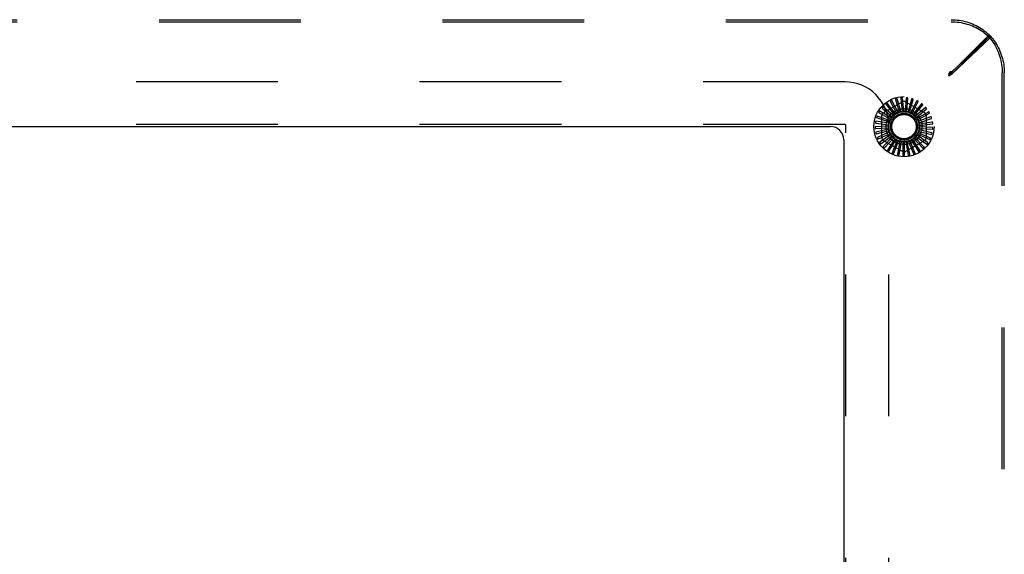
# Model space of a CAD drawing. Header units: inches. Extents: x 0 to 241, y 0 to 156.
# Tile 19 of 70: x 100.66 to 109.86, y 17.41 to 22.41. Entities that reach past the tile are written whole.
import ezdxf

# ---------------------------------------------------------------- set-up
doc = ezdxf.new("R2010")
doc.units = ezdxf.units.IN
doc.header["$LTSCALE"] = 13.251942
doc.header["$MEASUREMENT"] = 0
doc.linetypes.add('HIDDEN', pattern=[0.2, 0.1, -0.1])
doc.layers.get('0').update_dxf_attribs({"linetype": 'CONTINUOUS'})
doc.layers.add('DEFAULT_2', color=8, linetype='HIDDEN')

msp = doc.modelspace()

# ---------------------------------------------------------------- linework, layer by layer
at = {"color": 3, "linetype": 'Continuous'}
for p, q in [((92.489, 21.4147), (108.239, 21.4147)), ((108.364, 21.2897), (108.364, 13.5397))]:
    msp.add_line(p, q, dxfattribs=at)
msp.add_arc((108.239, 21.2897), 0.125, 0, 90, dxfattribs=at)
at = {"layer": 'DEFAULT_2', "color": 8, "linetype": 'HIDDEN'}
for p, q in [((91.3596, 22.4147), (109.3685, 22.4147)), ((91.3596, 22.3952), (109.3685, 22.3952)), ((109.364, 21.9147), (109.7121, 22.2628)), ((109.7317, 22.2633), (109.3722, 21.9262)), ((109.7317, 22.2438), (109.3722, 21.9067)), ((109.3835, 21.9147), (109.7316, 22.2628)), ((109.7316, 22.2628), (109.7121, 22.2628)), ((109.7317, 22.2633), (109.7317, 22.2438)), ((109.344, 21.9068), (109.364, 21.9341)), ((109.3722, 21.9262), (109.344, 21.9068)), ((109.344, 21.8874), (109.364, 21.9147)), ((109.344, 21.8947), (109.354, 21.9146)), ((109.3541, 21.9047), (109.3607, 21.9113)), ((109.3607, 21.9113), (109.364, 21.9147)), ((109.3639, 21.9047), (109.377, 21.9113)), ((109.364, 21.9341), (109.364, 21.9147)), ((109.3835, 21.9147), (109.364, 21.9147)), ((109.3722, 21.9262), (109.3722, 21.9067)), ((109.377, 21.9113), (109.3835, 21.9147)), ((109.8445, 12.9103), (109.8445, 21.9192)), ((109.864, 12.9103), (109.864, 21.9192)), ((108.373, 21.8337), (92.355, 21.8337)), ((109.344, 21.9068), (109.344, 21.8874)), ((109.3722, 21.9067), (109.344, 21.8874)), ((109.344, 21.8947), (109.3639, 21.9047)), ((109.344, 21.8947), (109.354, 21.9047)), ((109.344, 21.8947), (109.3541, 21.9047)), ((108.7328, 21.5434), (108.9119, 21.6469)), ((108.8466, 21.5348), (108.7694, 21.6331)), ((108.8014, 21.6479), (108.8573, 21.5413)), ((108.8708, 21.5478), (108.8135, 21.6588)), ((108.8478, 21.6673), (108.8825, 21.5521)), ((108.897, 21.5559), (108.8618, 21.6758)), ((108.8971, 21.6777), (108.9093, 21.5579)), ((108.9242, 21.559), (108.9124, 21.6834)), ((108.9474, 21.6785), (108.9367, 21.5586)), ((108.9411, 21.6469), (109.1203, 21.5434)), ((108.9516, 21.5568), (108.9635, 21.6812)), ((108.9969, 21.6698), (108.9638, 21.5541)), ((108.978, 21.5495), (109.0132, 21.6694)), ((109.0439, 21.6519), (108.9895, 21.5445)), ((109.0026, 21.5373), (109.0598, 21.6484)), ((108.6952, 21.5432), (108.7999, 21.4838)), ((108.8077, 21.4965), (108.6995, 21.559)), ((108.7238, 21.5847), (108.8152, 21.5065)), ((108.8253, 21.5175), (108.7309, 21.5994)), ((108.7596, 21.62), (108.8346, 21.5259)), ((109.0867, 21.6254), (109.0129, 21.5303)), ((109.0244, 21.5207), (109.1017, 21.6189)), ((109.1236, 21.5913), (109.0332, 21.5118)), ((109.0427, 21.5003), (109.1371, 21.5821)), ((109.1535, 21.5508), (109.0497, 21.4899)), ((108.7858, 21.4465), (108.6621, 21.4643)), ((108.6751, 21.4972), (108.7891, 21.4586)), ((108.7944, 21.4726), (108.6763, 21.5134)), ((108.7182, 21.3113), (108.7182, 21.5182)), ((108.8548, 21.539), (108.8546, 21.5389)), ((109.0568, 21.4767), (109.165, 21.5392)), ((109.1751, 21.5054), (109.0617, 21.4652)), ((109.0662, 21.451), (109.1843, 21.4918)), ((109.1878, 21.4567), (109.0688, 21.4387)), ((109.1349, 21.5182), (109.1349, 21.3113)), ((108.373, 21.4337), (92.355, 21.4337)), ((108.383, 13.4057), (108.383, 21.4237)), ((108.7824, 21.4193), (108.6575, 21.4134)), ((108.6625, 21.3978), (108.7827, 21.4043)), ((108.7841, 21.3919), (108.6626, 21.3625)), ((108.6641, 21.4481), (108.7833, 21.4318)), ((108.6705, 21.3481), (108.7872, 21.3773)), ((108.791, 21.3654), (108.6773, 21.3135)), ((108.783, 13.4057), (108.783, 21.4237)), ((109.169, 21.3088), (109.0592, 21.358)), ((109.0636, 21.3697), (109.185, 21.3403)), ((109.1847, 21.3566), (109.0675, 21.3842)), ((109.0696, 21.3965), (109.1945, 21.3905)), ((109.0705, 21.4239), (109.1942, 21.4417)), ((109.191, 21.4065), (109.0707, 21.4114)), ((108.6877, 21.3009), (108.7968, 21.3516)), ((108.8028, 21.3406), (108.701, 21.2681)), ((108.7135, 21.2577), (108.8111, 21.3282)), ((108.819, 21.3185), (108.7328, 21.2281)), ((108.9119, 21.1826), (108.7328, 21.286)), ((108.7471, 21.2203), (108.8296, 21.3079)), ((108.8392, 21.2999), (108.7716, 21.1948)), ((108.7872, 21.1898), (108.8515, 21.2915)), ((108.8625, 21.2855), (108.816, 21.1695)), ((108.8322, 21.1675), (108.8762, 21.2795)), ((108.8881, 21.2757), (108.8644, 21.153)), ((108.8807, 21.1541), (108.9027, 21.2725)), ((108.9151, 21.2709), (108.9151, 21.146)), ((108.9309, 21.1502), (108.9301, 21.2705)), ((109.1203, 21.286), (108.9411, 21.1826)), ((108.9425, 21.2714), (108.9662, 21.1487)), ((108.9809, 21.1558), (108.9573, 21.2738)), ((108.9694, 21.277), (109.0158, 21.161)), ((109.0289, 21.1707), (108.9834, 21.2822)), ((108.9947, 21.2876), (109.0622, 21.1824)), ((109.0732, 21.1945), (109.0075, 21.2953)), ((109.0175, 21.3028), (109.1037, 21.2123)), ((109.1122, 21.2262), (109.0286, 21.3128)), ((109.037, 21.322), (109.1388, 21.2495)), ((109.1446, 21.2648), (109.046, 21.3339)), ((109.0526, 21.3446), (109.1663, 21.2927))]:
    msp.add_line(p, q, dxfattribs=at)
for points in [[(109.3685, 22.4147), (109.387, 22.4144), (109.4054, 22.4134), (109.4238, 22.4117), (109.4421, 22.4094), (109.4604, 22.4065), (109.4785, 22.4029), (109.4964, 22.3986), (109.5142, 22.3937), (109.5318, 22.3882), (109.5491, 22.382), (109.5662, 22.3753), (109.5831, 22.3679), (109.5996, 22.3599), (109.6158, 22.3513), (109.6317, 22.3422), (109.6472, 22.3325), (109.6624, 22.3223), (109.6771, 22.3115), (109.6915, 22.3002), (109.7053, 22.2884), (109.7188, 22.2761), (109.7317, 22.2633)], [(109.3685, 22.3952), (109.387, 22.3949), (109.4054, 22.3939), (109.4238, 22.3923), (109.4421, 22.39), (109.4604, 22.387), (109.4785, 22.3834), (109.4964, 22.3791), (109.5142, 22.3742), (109.5318, 22.3687), (109.5491, 22.3625), (109.5662, 22.3558), (109.5831, 22.3484), (109.5996, 22.3404), (109.6158, 22.3319), (109.6317, 22.3227), (109.6472, 22.313), (109.6624, 22.3028), (109.6771, 22.292), (109.6915, 22.2807), (109.7053, 22.2689), (109.7188, 22.2566), (109.7317, 22.2438)], [(109.7121, 22.2628), (109.7245, 22.2488), (109.7363, 22.2343), (109.7476, 22.2194), (109.7583, 22.204), (109.7685, 22.1883), (109.778, 22.1721), (109.787, 22.1556), (109.7954, 22.1387), (109.8031, 22.1216), (109.8102, 22.1041), (109.8167, 22.0864), (109.8225, 22.0684), (109.8276, 22.0502), (109.8321, 22.0319), (109.8359, 22.0133), (109.839, 21.9947), (109.8414, 21.9759), (109.8432, 21.957), (109.8442, 21.9381), (109.8445, 21.9192)], [(109.7316, 22.2628), (109.7439, 22.2488), (109.7558, 22.2343), (109.7671, 22.2194), (109.7778, 22.204), (109.7879, 22.1883), (109.7975, 22.1721), (109.8065, 22.1556), (109.8149, 22.1387), (109.8226, 22.1216), (109.8297, 22.1041), (109.8362, 22.0864), (109.842, 22.0684), (109.8471, 22.0502), (109.8516, 22.0319), (109.8554, 22.0133), (109.8585, 21.9947), (109.8609, 21.9759), (109.8626, 21.957), (109.8637, 21.9381), (109.864, 21.9192)], [(109.354, 21.9146), (109.3606, 21.9277), (109.364, 21.9341)], [(109.354, 21.9047), (109.3606, 21.9114), (109.364, 21.9147)], [(108.7694, 21.6331), (108.7692, 21.6332), (108.7691, 21.6332), (108.7689, 21.6333), (108.7687, 21.6333), (108.7685, 21.6333), (108.7683, 21.6332), (108.7681, 21.6332), (108.7679, 21.6331), (108.7677, 21.633), (108.7675, 21.6329), (108.7672, 21.6328), (108.767, 21.6327), (108.7668, 21.6326), (108.7665, 21.6324), (108.7663, 21.6323), (108.766, 21.6321), (108.7658, 21.632), (108.7655, 21.6318), (108.7653, 21.6316), (108.765, 21.6314)], [(108.8012, 21.6542), (108.8008, 21.6539), (108.8005, 21.6536), (108.8003, 21.6533), (108.8001, 21.6529), (108.8001, 21.6525), (108.8, 21.652), (108.8001, 21.6516), (108.8002, 21.6511), (108.8003, 21.6506), (108.8005, 21.6501), (108.8007, 21.6495), (108.8009, 21.649), (108.8012, 21.6484), (108.8014, 21.6479)], [(108.8135, 21.6588), (108.8134, 21.659), (108.8133, 21.6591), (108.8131, 21.6592), (108.8129, 21.6592), (108.8128, 21.6592), (108.8125, 21.6592), (108.8123, 21.6592), (108.8121, 21.6592), (108.8119, 21.6591), (108.8116, 21.6591), (108.8114, 21.659), (108.8111, 21.6589), (108.8109, 21.6589), (108.8106, 21.6588), (108.8104, 21.6587), (108.8101, 21.6586), (108.8098, 21.6585), (108.8095, 21.6583), (108.8092, 21.6582), (108.8089, 21.658)], [(108.8488, 21.6736), (108.8484, 21.6734), (108.848, 21.6732), (108.8477, 21.6729), (108.8475, 21.6725), (108.8473, 21.6721), (108.8472, 21.6717), (108.8472, 21.6712), (108.8472, 21.6707), (108.8472, 21.6702), (108.8473, 21.6697), (108.8474, 21.6691), (108.8475, 21.6685), (108.8477, 21.6679), (108.8478, 21.6673)], [(108.8618, 21.6758), (108.8617, 21.676), (108.8616, 21.6761), (108.8614, 21.6762), (108.8613, 21.6763), (108.8611, 21.6763), (108.8609, 21.6764), (108.8607, 21.6764), (108.8604, 21.6764), (108.8602, 21.6764), (108.86, 21.6764), (108.8597, 21.6764), (108.8594, 21.6764), (108.8592, 21.6763), (108.8589, 21.6763), (108.8586, 21.6763), (108.8583, 21.6762), (108.858, 21.6761), (108.8577, 21.6761), (108.8574, 21.676), (108.8571, 21.6759)], [(108.8992, 21.6836), (108.8988, 21.6835), (108.8984, 21.6834), (108.898, 21.6831), (108.8977, 21.6828), (108.8975, 21.6824), (108.8973, 21.682), (108.8972, 21.6816), (108.8971, 21.6811), (108.897, 21.6806), (108.897, 21.6801), (108.897, 21.6795), (108.897, 21.6789), (108.897, 21.6783), (108.8971, 21.6777)], [(108.9124, 21.6834), (108.9123, 21.6835), (108.9122, 21.6837), (108.9121, 21.6838), (108.9119, 21.6839), (108.9118, 21.684), (108.9116, 21.6841), (108.9114, 21.6841), (108.9112, 21.6842), (108.9109, 21.6842), (108.9107, 21.6843), (108.9104, 21.6843), (108.9102, 21.6843), (108.9099, 21.6844), (108.9096, 21.6844), (108.9094, 21.6844), (108.9091, 21.6844), (108.9087, 21.6844), (108.9084, 21.6844), (108.9081, 21.6844), (108.9078, 21.6843)], [(108.9506, 21.6839), (108.9501, 21.6839), (108.9497, 21.6838), (108.9493, 21.6837), (108.949, 21.6834), (108.9487, 21.6831), (108.9484, 21.6827), (108.9482, 21.6823), (108.948, 21.6819), (108.9479, 21.6814), (108.9477, 21.6809), (108.9476, 21.6803), (108.9475, 21.6797), (108.9474, 21.6791), (108.9474, 21.6785)], [(108.9635, 21.6812), (108.9634, 21.6814), (108.9634, 21.6815), (108.9633, 21.6817), (108.9632, 21.6818), (108.963, 21.6819), (108.9628, 21.682), (108.9626, 21.6821), (108.9624, 21.6822), (108.9622, 21.6823), (108.962, 21.6824), (108.9617, 21.6825), (108.9615, 21.6826), (108.9612, 21.6826), (108.961, 21.6827), (108.9607, 21.6828), (108.9604, 21.6828), (108.9601, 21.6829), (108.9598, 21.6829), (108.9594, 21.683), (108.9591, 21.683)], [(109.0011, 21.6745), (109.0006, 21.6746), (109.0002, 21.6746), (108.9998, 21.6745), (108.9994, 21.6743), (108.9991, 21.6741), (108.9987, 21.6738), (108.9985, 21.6734), (108.9982, 21.673), (108.9979, 21.6725), (108.9977, 21.672), (108.9975, 21.6715), (108.9973, 21.671), (108.9971, 21.6704), (108.9969, 21.6698)], [(109.0132, 21.6694), (109.0132, 21.6696), (109.0132, 21.6697), (109.0131, 21.6699), (109.013, 21.67), (109.0129, 21.6702), (109.0128, 21.6703), (109.0126, 21.6705), (109.0124, 21.6706), (109.0122, 21.6707), (109.012, 21.6709), (109.0118, 21.671), (109.0116, 21.6711), (109.0113, 21.6712), (109.0111, 21.6713), (109.0108, 21.6715), (109.0105, 21.6716), (109.0102, 21.6717), (109.0099, 21.6718), (109.0096, 21.6719), (109.0094, 21.672)], [(109.0489, 21.6557), (109.0485, 21.6559), (109.0481, 21.6559), (109.0476, 21.6559), (109.0472, 21.6558), (109.0468, 21.6557), (109.0465, 21.6554), (109.0461, 21.6551), (109.0458, 21.6548), (109.0454, 21.6544), (109.0451, 21.6539), (109.0448, 21.6534), (109.0445, 21.6529), (109.0442, 21.6524), (109.0439, 21.6519)], [(109.0598, 21.6484), (109.0599, 21.6485), (109.0599, 21.6487), (109.0599, 21.6489), (109.0598, 21.6491), (109.0597, 21.6492), (109.0596, 21.6494), (109.0594, 21.6496), (109.0593, 21.6497), (109.0591, 21.6499), (109.0589, 21.6501), (109.0587, 21.6502), (109.0585, 21.6504), (109.0583, 21.6505), (109.0581, 21.6507), (109.0579, 21.6509), (109.0576, 21.651), (109.0574, 21.6512), (109.0571, 21.6514), (109.0568, 21.6515), (109.0565, 21.6517)], [(108.6917, 21.5484), (108.6915, 21.548), (108.6914, 21.5476), (108.6914, 21.5472), (108.6914, 21.5468), (108.6916, 21.5464), (108.6918, 21.546), (108.6921, 21.5456), (108.6924, 21.5452), (108.6928, 21.5449), (108.6933, 21.5445), (108.6937, 21.5442), (108.6942, 21.5439), (108.6947, 21.5436), (108.6952, 21.5432)], [(108.6995, 21.559), (108.6993, 21.5591), (108.6992, 21.5591), (108.699, 21.559), (108.6988, 21.559), (108.6986, 21.5589), (108.6985, 21.5588), (108.6983, 21.5586), (108.6981, 21.5585), (108.6979, 21.5583), (108.6978, 21.5582), (108.6976, 21.558), (108.6974, 21.5578), (108.6973, 21.5576), (108.6971, 21.5574), (108.6969, 21.5571), (108.6967, 21.5569), (108.6965, 21.5566), (108.6964, 21.5564), (108.6962, 21.5561), (108.696, 21.5558)], [(108.7212, 21.5905), (108.7209, 21.5901), (108.7208, 21.5897), (108.7207, 21.5893), (108.7207, 21.5889), (108.7208, 21.5884), (108.7209, 21.588), (108.7211, 21.5876), (108.7214, 21.5872), (108.7217, 21.5868), (108.722, 21.5863), (108.7224, 21.5859), (108.7228, 21.5855), (108.7233, 21.5851), (108.7238, 21.5847)], [(108.7309, 21.5994), (108.7307, 21.5995), (108.7306, 21.5995), (108.7304, 21.5995), (108.7302, 21.5995), (108.73, 21.5994), (108.7298, 21.5993), (108.7296, 21.5992), (108.7295, 21.5991), (108.7293, 21.599), (108.7291, 21.5989), (108.7288, 21.5987), (108.7286, 21.5986), (108.7284, 21.5984), (108.7282, 21.5982), (108.728, 21.598), (108.7278, 21.5978), (108.7276, 21.5976), (108.7273, 21.5974), (108.7271, 21.5971), (108.7269, 21.5969)], [(108.7582, 21.6261), (108.7578, 21.6258), (108.7576, 21.6255), (108.7574, 21.6251), (108.7574, 21.6247), (108.7574, 21.6242), (108.7574, 21.6238), (108.7575, 21.6234), (108.7577, 21.6229), (108.7579, 21.6224), (108.7582, 21.6219), (108.7585, 21.6215), (108.7588, 21.621), (108.7592, 21.6205), (108.7596, 21.62)], [(108.8573, 21.5413), (108.857, 21.5408), (108.8566, 21.5404), (108.8562, 21.54), (108.8558, 21.5396), (108.8553, 21.5393), (108.8548, 21.539)], [(108.8708, 21.5478), (108.8729, 21.5484), (108.8751, 21.5491), (108.8772, 21.5497), (108.8793, 21.5502)], [(108.8825, 21.5521), (108.8821, 21.5517), (108.8816, 21.5513), (108.8811, 21.5509), (108.8805, 21.5506), (108.8799, 21.5504), (108.8793, 21.5502)], [(108.897, 21.5559), (108.8992, 21.5562), (108.9014, 21.5564), (108.9036, 21.5566), (108.9058, 21.5567)], [(108.9093, 21.5579), (108.9088, 21.5576), (108.9082, 21.5573), (108.9077, 21.5571), (108.9071, 21.5569), (108.9065, 21.5568), (108.9058, 21.5567)], [(108.9242, 21.559), (108.9265, 21.5588), (108.9287, 21.5586), (108.9309, 21.5583), (108.9331, 21.5581)], [(108.9367, 21.5586), (108.9362, 21.5584), (108.9356, 21.5582), (108.9349, 21.5581), (108.9343, 21.558), (108.9337, 21.558), (108.9331, 21.5581)], [(108.9516, 21.5568), (108.9537, 21.5562), (108.9559, 21.5556), (108.958, 21.5549), (108.9601, 21.5542)], [(108.9638, 21.5541), (108.9632, 21.554), (108.9626, 21.5539), (108.9619, 21.5539), (108.9613, 21.554), (108.9607, 21.5541), (108.9601, 21.5542)], [(108.978, 21.5495), (108.98, 21.5485), (108.982, 21.5475), (108.984, 21.5464), (108.9859, 21.5454)], [(108.9895, 21.5445), (108.9889, 21.5445), (108.9882, 21.5446), (108.9876, 21.5447), (108.987, 21.5449), (108.9864, 21.5451), (108.9859, 21.5454)], [(109.0923, 21.6282), (109.0919, 21.6284), (109.0915, 21.6286), (109.0911, 21.6286), (109.0907, 21.6286), (109.0903, 21.6285), (109.0899, 21.6284), (109.0894, 21.6281), (109.089, 21.6279), (109.0886, 21.6275), (109.0882, 21.6272), (109.0878, 21.6267), (109.0874, 21.6263), (109.087, 21.6259), (109.0867, 21.6254)], [(109.1017, 21.6189), (109.1017, 21.6191), (109.1018, 21.6192), (109.1018, 21.6194), (109.1017, 21.6196), (109.1017, 21.6198), (109.1016, 21.62), (109.1015, 21.6202), (109.1014, 21.6204), (109.1012, 21.6205), (109.1011, 21.6207), (109.1009, 21.6209), (109.1008, 21.6211), (109.1006, 21.6213), (109.1004, 21.6215), (109.1002, 21.6217), (109.1, 21.622), (109.0997, 21.6222), (109.0995, 21.6224), (109.0993, 21.6226), (109.099, 21.6228)], [(109.1297, 21.593), (109.1294, 21.5933), (109.129, 21.5935), (109.1286, 21.5936), (109.1282, 21.5937), (109.1278, 21.5937), (109.1273, 21.5936), (109.1269, 21.5935), (109.1264, 21.5932), (109.126, 21.593), (109.1255, 21.5927), (109.125, 21.5924), (109.1246, 21.592), (109.1241, 21.5917), (109.1236, 21.5913)], [(109.1371, 21.5821), (109.1372, 21.5822), (109.1373, 21.5824), (109.1373, 21.5826), (109.1373, 21.5827), (109.1373, 21.5829), (109.1373, 21.5831), (109.1372, 21.5833), (109.1371, 21.5836), (109.137, 21.5838), (109.1369, 21.584), (109.1368, 21.5842), (109.1367, 21.5844), (109.1365, 21.5847), (109.1364, 21.5849), (109.1362, 21.5851), (109.1361, 21.5854), (109.1359, 21.5856), (109.1357, 21.5859), (109.1355, 21.5862), (109.1352, 21.5864)], [(109.1598, 21.5513), (109.1595, 21.5517), (109.1592, 21.5519), (109.1588, 21.5522), (109.1584, 21.5523), (109.158, 21.5524), (109.1576, 21.5524), (109.1571, 21.5523), (109.1566, 21.5522), (109.1561, 21.552), (109.1556, 21.5518), (109.1551, 21.5516), (109.1546, 21.5514), (109.154, 21.5511), (109.1535, 21.5508)], [(109.165, 21.5392), (109.1651, 21.5393), (109.1652, 21.5395), (109.1653, 21.5396), (109.1653, 21.5398), (109.1653, 21.54), (109.1653, 21.5402), (109.1653, 21.5404), (109.1653, 21.5407), (109.1652, 21.5409), (109.1651, 21.5411), (109.1651, 21.5414), (109.165, 21.5416), (109.1649, 21.5419), (109.1648, 21.5421), (109.1647, 21.5424), (109.1646, 21.5427), (109.1644, 21.5429), (109.1643, 21.5432), (109.1641, 21.5435), (109.164, 21.5438)], [(108.6588, 21.4516), (108.6588, 21.4511), (108.6588, 21.4507), (108.659, 21.4503), (108.6592, 21.4499), (108.6595, 21.4496), (108.6599, 21.4493), (108.6603, 21.4491), (108.6607, 21.4489), (108.6612, 21.4487), (108.6617, 21.4485), (108.6623, 21.4484), (108.6628, 21.4483), (108.6634, 21.4482), (108.6641, 21.4481)], [(108.6621, 21.4643), (108.662, 21.4643), (108.6618, 21.4642), (108.6616, 21.4641), (108.6615, 21.464), (108.6614, 21.4639), (108.6613, 21.4637), (108.6611, 21.4635), (108.661, 21.4633), (108.6609, 21.4631), (108.6608, 21.4629), (108.6607, 21.4626), (108.6607, 21.4624), (108.6606, 21.4621), (108.6605, 21.4619), (108.6604, 21.4616), (108.6603, 21.4613), (108.6603, 21.461), (108.6602, 21.4607), (108.6601, 21.4604), (108.6601, 21.46)], [(108.6706, 21.5016), (108.6705, 21.5011), (108.6705, 21.5007), (108.6706, 21.5003), (108.6707, 21.4999), (108.6709, 21.4995), (108.6712, 21.4992), (108.6716, 21.4989), (108.672, 21.4986), (108.6724, 21.4983), (108.6729, 21.4981), (108.6734, 21.4978), (108.674, 21.4976), (108.6745, 21.4974), (108.6751, 21.4972)], [(108.6763, 21.5134), (108.6761, 21.5135), (108.6759, 21.5134), (108.6758, 21.5134), (108.6756, 21.5133), (108.6755, 21.5132), (108.6753, 21.513), (108.6752, 21.5129), (108.675, 21.5127), (108.6749, 21.5125), (108.6748, 21.5123), (108.6746, 21.5121), (108.6745, 21.5118), (108.6744, 21.5116), (108.6742, 21.5114), (108.6741, 21.5111), (108.674, 21.5108), (108.6738, 21.5106), (108.6737, 21.5103), (108.6736, 21.51), (108.6735, 21.5097)], [(108.7858, 21.4465), (108.7865, 21.4486), (108.7872, 21.4507), (108.788, 21.4528), (108.7888, 21.4549)], [(108.7891, 21.4586), (108.7892, 21.4579), (108.7892, 21.4573), (108.7892, 21.4567), (108.7891, 21.4561), (108.789, 21.4555), (108.7888, 21.4549)], [(108.7944, 21.4726), (108.7955, 21.4745), (108.7966, 21.4764), (108.7977, 21.4783), (108.7989, 21.4802)], [(108.7999, 21.4838), (108.7999, 21.4832), (108.7998, 21.4825), (108.7996, 21.4819), (108.7994, 21.4813), (108.7992, 21.4808), (108.7989, 21.4802)], [(108.8077, 21.4965), (108.8091, 21.4982), (108.8106, 21.4999), (108.8121, 21.5016), (108.8136, 21.5032)], [(108.8152, 21.5065), (108.8151, 21.5059), (108.8149, 21.5053), (108.8146, 21.5047), (108.8143, 21.5042), (108.814, 21.5037), (108.8136, 21.5032)], [(108.8253, 21.5175), (108.8271, 21.5189), (108.8288, 21.5203), (108.8306, 21.5217), (108.8324, 21.523)], [(108.8346, 21.5259), (108.8344, 21.5253), (108.8341, 21.5248), (108.8337, 21.5243), (108.8333, 21.5238), (108.8328, 21.5234), (108.8324, 21.523)], [(108.8466, 21.5348), (108.8479, 21.5355), (108.8492, 21.5362), (108.8506, 21.5369), (108.8519, 21.5376), (108.8532, 21.5382), (108.8546, 21.5389)], [(109.0026, 21.5373), (109.0044, 21.536), (109.0061, 21.5346), (109.0078, 21.5332), (109.0095, 21.5318)], [(109.0129, 21.5303), (109.0123, 21.5304), (109.0117, 21.5305), (109.0111, 21.5308), (109.0106, 21.5311), (109.01, 21.5314), (109.0095, 21.5318)], [(109.0244, 21.5207), (109.0259, 21.519), (109.0274, 21.5174), (109.0288, 21.5157), (109.0302, 21.5139)], [(109.0332, 21.5118), (109.0326, 21.5121), (109.0321, 21.5123), (109.0315, 21.5127), (109.0311, 21.5131), (109.0306, 21.5135), (109.0302, 21.5139)], [(109.0427, 21.5003), (109.0438, 21.4983), (109.045, 21.4964), (109.046, 21.4945), (109.0471, 21.4925)], [(109.0497, 21.4899), (109.0491, 21.4902), (109.0486, 21.4906), (109.0482, 21.491), (109.0478, 21.4915), (109.0474, 21.492), (109.0471, 21.4925)], [(109.0568, 21.4767), (109.0575, 21.4746), (109.0583, 21.4725), (109.059, 21.4704), (109.0596, 21.4683)], [(109.0617, 21.4652), (109.0612, 21.4656), (109.0608, 21.4661), (109.0604, 21.4666), (109.0601, 21.4672), (109.0598, 21.4677), (109.0596, 21.4683)], [(109.0662, 21.451), (109.0665, 21.4488), (109.0668, 21.4466), (109.0671, 21.4443), (109.0674, 21.4421)], [(109.1814, 21.5047), (109.1812, 21.5051), (109.1809, 21.5054), (109.1806, 21.5057), (109.1803, 21.5059), (109.1799, 21.5061), (109.1794, 21.5062), (109.179, 21.5062), (109.1785, 21.5062), (109.1779, 21.5061), (109.1774, 21.506), (109.1769, 21.5059), (109.1763, 21.5057), (109.1757, 21.5056), (109.1751, 21.5054)], [(109.1843, 21.4918), (109.1844, 21.4919), (109.1845, 21.492), (109.1846, 21.4922), (109.1847, 21.4924), (109.1847, 21.4925), (109.1848, 21.4928), (109.1848, 21.493), (109.1848, 21.4932), (109.1848, 21.4934), (109.1848, 21.4937), (109.1847, 21.4939), (109.1847, 21.4942), (109.1846, 21.4944), (109.1846, 21.4947), (109.1845, 21.495), (109.1845, 21.4953), (109.1844, 21.4956), (109.1843, 21.4959), (109.1842, 21.4962), (109.1841, 21.4965)], [(109.1938, 21.4548), (109.1937, 21.4553), (109.1935, 21.4557), (109.1933, 21.456), (109.1929, 21.4563), (109.1926, 21.4565), (109.1922, 21.4566), (109.1917, 21.4568), (109.1912, 21.4568), (109.1907, 21.4569), (109.1902, 21.4569), (109.1896, 21.4569), (109.189, 21.4568), (109.1884, 21.4568), (109.1878, 21.4567)], [(108.6575, 21.4134), (108.6574, 21.4133), (108.6572, 21.4132), (108.6571, 21.4131), (108.657, 21.413), (108.6569, 21.4128), (108.6568, 21.4126), (108.6567, 21.4124), (108.6566, 21.4122), (108.6566, 21.412), (108.6565, 21.4117), (108.6565, 21.4115), (108.6564, 21.4112), (108.6564, 21.4109), (108.6564, 21.4107), (108.6564, 21.4104), (108.6563, 21.4101), (108.6563, 21.4098), (108.6563, 21.4095), (108.6563, 21.4092), (108.6563, 21.4089)], [(108.6567, 21.4002), (108.6567, 21.3998), (108.6569, 21.3994), (108.6571, 21.399), (108.6574, 21.3987), (108.6577, 21.3984), (108.6581, 21.3982), (108.6586, 21.3981), (108.659, 21.398), (108.6596, 21.3979), (108.6601, 21.3978), (108.6607, 21.3978), (108.6613, 21.3978), (108.6619, 21.3978), (108.6625, 21.3978)], [(108.6626, 21.3625), (108.6625, 21.3624), (108.6624, 21.3623), (108.6623, 21.3621), (108.6622, 21.362), (108.6621, 21.3618), (108.6621, 21.3616), (108.662, 21.3614), (108.662, 21.3612), (108.662, 21.3609), (108.662, 21.3607), (108.662, 21.3604), (108.662, 21.3602), (108.662, 21.3599), (108.662, 21.3596), (108.6621, 21.3593), (108.6621, 21.359), (108.6621, 21.3587), (108.6622, 21.3584), (108.6623, 21.3581), (108.6623, 21.3577)], [(108.7824, 21.4193), (108.7826, 21.4215), (108.7829, 21.4237), (108.7833, 21.4259), (108.7837, 21.4281)], [(108.7827, 21.4043), (108.783, 21.4038), (108.7832, 21.4032), (108.7834, 21.4026), (108.7836, 21.402), (108.7837, 21.4014), (108.7837, 21.4008)], [(108.7833, 21.4318), (108.7835, 21.4312), (108.7836, 21.4306), (108.7837, 21.4299), (108.7838, 21.4293), (108.7838, 21.4287), (108.7837, 21.4281)], [(108.7841, 21.3919), (108.7839, 21.3942), (108.7838, 21.3964), (108.7838, 21.3986), (108.7837, 21.4008)], [(108.7872, 21.3773), (108.7876, 21.3768), (108.788, 21.3763), (108.7883, 21.3758), (108.7886, 21.3752), (108.7888, 21.3746), (108.7889, 21.374)], [(108.791, 21.3654), (108.7904, 21.3675), (108.7899, 21.3697), (108.7894, 21.3719), (108.7889, 21.374)], [(109.0592, 21.358), (109.0591, 21.3586), (109.0592, 21.3593), (109.0593, 21.3599), (109.0594, 21.3605), (109.0596, 21.3611), (109.0598, 21.3616)], [(109.0636, 21.3697), (109.0627, 21.3677), (109.0618, 21.3656), (109.0608, 21.3636), (109.0598, 21.3616)], [(109.0675, 21.3842), (109.0674, 21.3848), (109.0673, 21.3854), (109.0672, 21.386), (109.0673, 21.3866), (109.0673, 21.3872), (109.0675, 21.3878)], [(109.0688, 21.4387), (109.0684, 21.4392), (109.0681, 21.4398), (109.0678, 21.4403), (109.0676, 21.4409), (109.0675, 21.4415), (109.0674, 21.4421)], [(109.0696, 21.3965), (109.0691, 21.3943), (109.0686, 21.3921), (109.0681, 21.39), (109.0675, 21.3878)], [(109.0705, 21.4239), (109.0704, 21.4216), (109.0703, 21.4194), (109.0702, 21.4172), (109.07, 21.415)], [(109.0707, 21.4114), (109.0705, 21.4119), (109.0703, 21.4125), (109.0701, 21.4131), (109.07, 21.4138), (109.07, 21.4144), (109.07, 21.415)], [(109.1896, 21.3526), (109.1896, 21.3531), (109.1896, 21.3535), (109.1895, 21.3539), (109.1893, 21.3543), (109.189, 21.3546), (109.1887, 21.3549), (109.1883, 21.3552), (109.1879, 21.3554), (109.1874, 21.3557), (109.1869, 21.3559), (109.1864, 21.3561), (109.1858, 21.3563), (109.1853, 21.3564), (109.1847, 21.3566)], [(109.1966, 21.4035), (109.1965, 21.404), (109.1964, 21.4044), (109.1962, 21.4048), (109.196, 21.4051), (109.1957, 21.4054), (109.1953, 21.4056), (109.1949, 21.4058), (109.1944, 21.406), (109.1939, 21.4061), (109.1934, 21.4062), (109.1928, 21.4063), (109.1922, 21.4064), (109.1916, 21.4064), (109.191, 21.4065)], [(109.1942, 21.4417), (109.1944, 21.4417), (109.1945, 21.4418), (109.1946, 21.4419), (109.1947, 21.4421), (109.1948, 21.4423), (109.1949, 21.4425), (109.1949, 21.4427), (109.195, 21.4429), (109.195, 21.4431), (109.195, 21.4434), (109.195, 21.4436), (109.1951, 21.4439), (109.1951, 21.4442), (109.1951, 21.4444), (109.1951, 21.4447), (109.1951, 21.445), (109.195, 21.4453), (109.195, 21.4457), (109.195, 21.446), (109.1949, 21.4463)], [(109.1945, 21.3905), (109.1946, 21.3905), (109.1948, 21.3906), (109.1949, 21.3907), (109.195, 21.3909), (109.1952, 21.391), (109.1953, 21.3912), (109.1954, 21.3914), (109.1954, 21.3916), (109.1955, 21.3918), (109.1956, 21.392), (109.1957, 21.3923), (109.1957, 21.3925), (109.1958, 21.3928), (109.1958, 21.3931), (109.1959, 21.3934), (109.1959, 21.3937), (109.196, 21.394), (109.196, 21.3943), (109.1961, 21.3946), (109.1961, 21.395)], [(108.6643, 21.3494), (108.6644, 21.349), (108.6646, 21.3486), (108.6649, 21.3483), (108.6653, 21.348), (108.6657, 21.3479), (108.6661, 21.3477), (108.6666, 21.3477), (108.667, 21.3476), (108.6676, 21.3477), (108.6681, 21.3477), (108.6687, 21.3478), (108.6693, 21.3479), (108.6698, 21.348), (108.6705, 21.3481)], [(108.6773, 21.3135), (108.6772, 21.3134), (108.6771, 21.3132), (108.677, 21.3131), (108.6769, 21.3129), (108.6769, 21.3127), (108.6769, 21.3125), (108.6769, 21.3123), (108.6769, 21.3121), (108.6769, 21.3118), (108.677, 21.3116), (108.677, 21.3113), (108.6771, 21.3111), (108.6772, 21.3108), (108.6772, 21.3106), (108.6773, 21.3103), (108.6774, 21.31), (108.6775, 21.3097), (108.6776, 21.3094), (108.6778, 21.3091), (108.6779, 21.3088)], [(108.6814, 21.301), (108.6816, 21.3006), (108.6819, 21.3002), (108.6822, 21.3), (108.6826, 21.2998), (108.683, 21.2997), (108.6835, 21.2997), (108.6839, 21.2997), (108.6844, 21.2997), (108.6849, 21.2999), (108.6855, 21.3), (108.686, 21.3002), (108.6866, 21.3004), (108.6871, 21.3006), (108.6877, 21.3009)], [(108.701, 21.2681), (108.7009, 21.268), (108.7008, 21.2679), (108.7007, 21.2677), (108.7007, 21.2675), (108.7007, 21.2673), (108.7007, 21.2671), (108.7008, 21.2669), (108.7009, 21.2667), (108.7009, 21.2665), (108.701, 21.2662), (108.7011, 21.266), (108.7012, 21.2658), (108.7013, 21.2655), (108.7015, 21.2653), (108.7016, 21.265), (108.7017, 21.2647), (108.7019, 21.2645), (108.7021, 21.2642), (108.7022, 21.2639), (108.7024, 21.2637)], [(108.7968, 21.3516), (108.7973, 21.3512), (108.7978, 21.3508), (108.7982, 21.3503), (108.7985, 21.3498), (108.7989, 21.3493), (108.7991, 21.3487)], [(108.8028, 21.3406), (108.8018, 21.3426), (108.8009, 21.3447), (108.8, 21.3467), (108.7991, 21.3487)], [(108.8111, 21.3282), (108.8117, 21.3279), (108.8122, 21.3276), (108.8127, 21.3272), (108.8131, 21.3268), (108.8135, 21.3263), (108.8139, 21.3258)], [(108.819, 21.3185), (108.8177, 21.3203), (108.8164, 21.3221), (108.8151, 21.324), (108.8139, 21.3258)], [(108.8296, 21.3079), (108.8302, 21.3077), (108.8307, 21.3075), (108.8313, 21.3072), (108.8318, 21.3069), (108.8323, 21.3065), (108.8328, 21.3061)], [(108.8392, 21.2999), (108.8375, 21.3014), (108.8359, 21.303), (108.8343, 21.3045), (108.8328, 21.3061)], [(108.8515, 21.2915), (108.8522, 21.2914), (108.8528, 21.2913), (108.8534, 21.2912), (108.8539, 21.2909), (108.8545, 21.2907), (108.855, 21.2903)], [(108.8625, 21.2855), (108.8606, 21.2866), (108.8587, 21.2878), (108.8569, 21.2891), (108.855, 21.2903)], [(108.8762, 21.2795), (108.8768, 21.2796), (108.8774, 21.2796), (108.8781, 21.2795), (108.8787, 21.2794), (108.8793, 21.2793), (108.8799, 21.279)], [(108.8881, 21.2757), (108.886, 21.2765), (108.8839, 21.2773), (108.8819, 21.2782), (108.8799, 21.279)], [(108.9027, 21.2725), (108.9033, 21.2726), (108.9039, 21.2728), (108.9045, 21.2728), (108.9052, 21.2728), (108.9058, 21.2728), (108.9064, 21.2727)], [(108.9151, 21.2709), (108.9129, 21.2713), (108.9107, 21.2717), (108.9085, 21.2722), (108.9064, 21.2727)], [(108.9301, 21.2705), (108.9306, 21.2708), (108.9312, 21.271), (108.9318, 21.2712), (108.9324, 21.2713), (108.933, 21.2714), (108.9336, 21.2714)], [(108.9425, 21.2714), (108.9403, 21.2713), (108.9381, 21.2713), (108.9358, 21.2713), (108.9336, 21.2714)], [(108.9573, 21.2738), (108.9578, 21.2742), (108.9583, 21.2745), (108.9588, 21.2748), (108.9594, 21.275), (108.96, 21.2752), (108.9606, 21.2753)], [(108.9694, 21.277), (108.9672, 21.2765), (108.965, 21.2761), (108.9628, 21.2757), (108.9606, 21.2753)], [(108.9834, 21.2822), (108.9838, 21.2826), (108.9843, 21.2831), (108.9847, 21.2834), (108.9853, 21.2838), (108.9858, 21.2841), (108.9864, 21.2843)], [(108.9947, 21.2876), (108.9926, 21.2867), (108.9905, 21.2859), (108.9885, 21.2851), (108.9864, 21.2843)], [(109.0075, 21.2953), (109.0078, 21.2959), (109.0081, 21.2964), (109.0085, 21.2968), (109.009, 21.2973), (109.0095, 21.2977), (109.01, 21.298)], [(109.0175, 21.3028), (109.0156, 21.3015), (109.0138, 21.3003), (109.0119, 21.2991), (109.01, 21.298)], [(109.0286, 21.3128), (109.0288, 21.3134), (109.0291, 21.3139), (109.0294, 21.3145), (109.0297, 21.315), (109.0301, 21.3155), (109.0306, 21.3159)], [(109.037, 21.322), (109.0355, 21.3204), (109.0338, 21.3189), (109.0322, 21.3174), (109.0306, 21.3159)], [(109.046, 21.3339), (109.0461, 21.3346), (109.0463, 21.3352), (109.0465, 21.3358), (109.0467, 21.3363), (109.047, 21.3369), (109.0474, 21.3374)], [(109.0526, 21.3446), (109.0513, 21.3428), (109.05, 21.3409), (109.0487, 21.3391), (109.0474, 21.3374)], [(109.1476, 21.2593), (109.1479, 21.2597), (109.148, 21.2601), (109.148, 21.2605), (109.148, 21.2609), (109.1479, 21.2614), (109.1477, 21.2618), (109.1475, 21.2622), (109.1472, 21.2625), (109.1468, 21.2629), (109.1464, 21.2633), (109.146, 21.2637), (109.1455, 21.2641), (109.1451, 21.2644), (109.1446, 21.2648)], [(109.1663, 21.2927), (109.1664, 21.2926), (109.1666, 21.2926), (109.1668, 21.2927), (109.1669, 21.2928), (109.1671, 21.2929), (109.1673, 21.293), (109.1674, 21.2931), (109.1676, 21.2933), (109.1677, 21.2935), (109.1679, 21.2937), (109.1681, 21.2939), (109.1682, 21.2941), (109.1684, 21.2943), (109.1685, 21.2945), (109.1687, 21.2948), (109.1688, 21.295), (109.169, 21.2953), (109.1691, 21.2956), (109.1693, 21.2959), (109.1694, 21.2962)], [(109.1731, 21.3039), (109.1732, 21.3044), (109.1733, 21.3048), (109.1732, 21.3052), (109.1731, 21.3056), (109.1729, 21.306), (109.1727, 21.3064), (109.1723, 21.3067), (109.172, 21.307), (109.1716, 21.3074), (109.1711, 21.3077), (109.1706, 21.308), (109.1701, 21.3082), (109.1696, 21.3085), (109.169, 21.3088)], [(109.185, 21.3403), (109.1852, 21.3402), (109.1854, 21.3403), (109.1855, 21.3404), (109.1857, 21.3405), (109.1858, 21.3406), (109.186, 21.3408), (109.1861, 21.3409), (109.1862, 21.3411), (109.1863, 21.3413), (109.1864, 21.3415), (109.1866, 21.3418), (109.1867, 21.342), (109.1868, 21.3422), (109.1869, 21.3425), (109.187, 21.3428), (109.1871, 21.343), (109.1872, 21.3433), (109.1873, 21.3436), (109.1874, 21.3439), (109.1874, 21.3442)], [(108.7073, 21.2566), (108.7076, 21.2563), (108.708, 21.256), (108.7084, 21.2558), (108.7088, 21.2557), (108.7092, 21.2557), (108.7096, 21.2557), (108.7101, 21.2558), (108.7106, 21.256), (108.711, 21.2562), (108.7115, 21.2565), (108.712, 21.2567), (108.7125, 21.257), (108.713, 21.2574), (108.7135, 21.2577)], [(108.7328, 21.2281), (108.7327, 21.2279), (108.7326, 21.2278), (108.7326, 21.2276), (108.7327, 21.2274), (108.7327, 21.2272), (108.7328, 21.227), (108.7329, 21.2268), (108.733, 21.2266), (108.7331, 21.2264), (108.7332, 21.2262), (108.7333, 21.226), (108.7335, 21.2258), (108.7336, 21.2256), (108.7338, 21.2254), (108.734, 21.2251), (108.7342, 21.2249), (108.7344, 21.2247), (108.7346, 21.2244), (108.7348, 21.2242), (108.7351, 21.2239)], [(108.7412, 21.218), (108.7416, 21.2177), (108.742, 21.2175), (108.7424, 21.2174), (108.7428, 21.2174), (108.7432, 21.2174), (108.7436, 21.2176), (108.7441, 21.2178), (108.7445, 21.218), (108.7449, 21.2183), (108.7454, 21.2186), (108.7458, 21.219), (108.7462, 21.2194), (108.7467, 21.2198), (108.7471, 21.2203)], [(108.7716, 21.1948), (108.7715, 21.1946), (108.7715, 21.1945), (108.7715, 21.1943), (108.7716, 21.1941), (108.7717, 21.1939), (108.7718, 21.1938), (108.7719, 21.1936), (108.772, 21.1934), (108.7722, 21.1932), (108.7724, 21.193), (108.7725, 21.1929), (108.7727, 21.1927), (108.7729, 21.1925), (108.7731, 21.1923), (108.7733, 21.1921), (108.7736, 21.1919), (108.7738, 21.1918), (108.7741, 21.1916), (108.7743, 21.1914), (108.7746, 21.1912)], [(108.7818, 21.1865), (108.7822, 21.1863), (108.7826, 21.1861), (108.783, 21.1861), (108.7835, 21.1862), (108.7839, 21.1863), (108.7843, 21.1865), (108.7846, 21.1868), (108.785, 21.1871), (108.7854, 21.1875), (108.7858, 21.1879), (108.7861, 21.1883), (108.7865, 21.1888), (108.7868, 21.1893), (108.7872, 21.1898)], [(109.0622, 21.1824), (109.0623, 21.1823), (109.0625, 21.1822), (109.0627, 21.1822), (109.0628, 21.1822), (109.063, 21.1822), (109.0632, 21.1822), (109.0635, 21.1822), (109.0637, 21.1823), (109.0639, 21.1823), (109.0641, 21.1824), (109.0644, 21.1825), (109.0646, 21.1826), (109.0649, 21.1827), (109.0651, 21.1828), (109.0654, 21.1829), (109.0656, 21.183), (109.0659, 21.1832), (109.0662, 21.1833), (109.0665, 21.1835), (109.0668, 21.1837)], [(109.074, 21.1882), (109.0744, 21.1885), (109.0747, 21.1889), (109.0749, 21.1892), (109.075, 21.1896), (109.075, 21.1901), (109.075, 21.1905), (109.0749, 21.191), (109.0748, 21.1914), (109.0746, 21.1919), (109.0744, 21.1924), (109.0741, 21.1929), (109.0739, 21.1935), (109.0735, 21.194), (109.0732, 21.1945)], [(109.1037, 21.2123), (109.1039, 21.2122), (109.104, 21.2122), (109.1042, 21.2121), (109.1044, 21.2122), (109.1046, 21.2122), (109.1048, 21.2122), (109.105, 21.2123), (109.1052, 21.2124), (109.1054, 21.2125), (109.1056, 21.2126), (109.1058, 21.2128), (109.1061, 21.2129), (109.1063, 21.2131), (109.1065, 21.2132), (109.1067, 21.2134), (109.107, 21.2136), (109.1072, 21.2138), (109.1075, 21.214), (109.1077, 21.2142), (109.108, 21.2144)], [(109.1142, 21.2203), (109.1145, 21.2206), (109.1147, 21.221), (109.1149, 21.2214), (109.1149, 21.2218), (109.1149, 21.2222), (109.1148, 21.2227), (109.1146, 21.2231), (109.1144, 21.2235), (109.1141, 21.224), (109.1138, 21.2244), (109.1134, 21.2249), (109.1131, 21.2253), (109.1127, 21.2258), (109.1122, 21.2262)], [(109.1388, 21.2495), (109.139, 21.2494), (109.1392, 21.2494), (109.1393, 21.2494), (109.1395, 21.2495), (109.1397, 21.2495), (109.1399, 21.2496), (109.1401, 21.2498), (109.1403, 21.2499), (109.1404, 21.25), (109.1406, 21.2502), (109.1408, 21.2503), (109.141, 21.2505), (109.1412, 21.2507), (109.1414, 21.2509), (109.1416, 21.2511), (109.1418, 21.2513), (109.142, 21.2516), (109.1422, 21.2518), (109.1424, 21.2521), (109.1426, 21.2523)], [(108.816, 21.1695), (108.816, 21.1693), (108.816, 21.1691), (108.8161, 21.169), (108.8162, 21.1688), (108.8163, 21.1686), (108.8164, 21.1685), (108.8166, 21.1683), (108.8167, 21.1682), (108.8169, 21.168), (108.8171, 21.1679), (108.8173, 21.1677), (108.8175, 21.1676), (108.8178, 21.1674), (108.818, 21.1673), (108.8182, 21.1672), (108.8185, 21.167), (108.8188, 21.1669), (108.8191, 21.1667), (108.8194, 21.1666), (108.8197, 21.1665)], [(108.8276, 21.1632), (108.8281, 21.1631), (108.8285, 21.163), (108.8289, 21.1631), (108.8293, 21.1632), (108.8297, 21.1634), (108.83, 21.1637), (108.8303, 21.1641), (108.8307, 21.1644), (108.831, 21.1649), (108.8312, 21.1653), (108.8315, 21.1658), (108.8318, 21.1664), (108.832, 21.1669), (108.8322, 21.1675)], [(108.8644, 21.153), (108.8644, 21.1528), (108.8645, 21.1526), (108.8646, 21.1525), (108.8647, 21.1523), (108.8648, 21.1522), (108.865, 21.1521), (108.8652, 21.152), (108.8654, 21.1518), (108.8656, 21.1517), (108.8658, 21.1516), (108.866, 21.1515), (108.8663, 21.1514), (108.8665, 21.1513), (108.8668, 21.1512), (108.8671, 21.1511), (108.8673, 21.1511), (108.8676, 21.151), (108.8679, 21.1509), (108.8683, 21.1508), (108.8686, 21.1507)], [(108.877, 21.149), (108.8775, 21.149), (108.8779, 21.149), (108.8783, 21.1492), (108.8787, 21.1494), (108.879, 21.1497), (108.8793, 21.15), (108.8795, 21.1504), (108.8798, 21.1508), (108.88, 21.1513), (108.8801, 21.1518), (108.8803, 21.1524), (108.8805, 21.1529), (108.8806, 21.1535), (108.8807, 21.1541)], [(108.9151, 21.146), (108.9151, 21.1458), (108.9152, 21.1456), (108.9153, 21.1455), (108.9155, 21.1454), (108.9156, 21.1453), (108.9158, 21.1452), (108.916, 21.1451), (108.9162, 21.145), (108.9164, 21.1449), (108.9167, 21.1449), (108.9169, 21.1448), (108.9172, 21.1448), (108.9174, 21.1447), (108.9177, 21.1447), (108.918, 21.1447), (108.9183, 21.1446), (108.9186, 21.1446), (108.9189, 21.1446), (108.9192, 21.1446), (108.9195, 21.1445)], [(108.9282, 21.1445), (108.9286, 21.1445), (108.929, 21.1446), (108.9294, 21.1448), (108.9297, 21.1451), (108.93, 21.1454), (108.9302, 21.1458), (108.9304, 21.1463), (108.9305, 21.1467), (108.9307, 21.1472), (108.9307, 21.1478), (108.9308, 21.1483), (108.9308, 21.1489), (108.9309, 21.1495), (108.9309, 21.1502)], [(108.9662, 21.1487), (108.9662, 21.1485), (108.9663, 21.1484), (108.9665, 21.1482), (108.9666, 21.1482), (108.9668, 21.1481), (108.967, 21.148), (108.9672, 21.148), (108.9675, 21.1479), (108.9677, 21.1479), (108.9679, 21.1479), (108.9682, 21.1479), (108.9684, 21.1479), (108.9687, 21.1479), (108.969, 21.1479), (108.9693, 21.1479), (108.9696, 21.1479), (108.9699, 21.148), (108.9702, 21.148), (108.9705, 21.1481), (108.9709, 21.1481)], [(108.9793, 21.1497), (108.9797, 21.1498), (108.9801, 21.15), (108.9804, 21.1503), (108.9807, 21.1506), (108.9809, 21.151), (108.981, 21.1514), (108.9811, 21.1518), (108.9812, 21.1523), (108.9812, 21.1529), (108.9812, 21.1534), (108.9811, 21.154), (108.9811, 21.1546), (108.981, 21.1552), (108.9809, 21.1558)], [(109.0158, 21.161), (109.0159, 21.1608), (109.016, 21.1607), (109.0162, 21.1606), (109.0164, 21.1606), (109.0166, 21.1605), (109.0168, 21.1605), (109.017, 21.1605), (109.0172, 21.1605), (109.0174, 21.1605), (109.0177, 21.1606), (109.0179, 21.1606), (109.0182, 21.1606), (109.0184, 21.1607), (109.0187, 21.1608), (109.019, 21.1608), (109.0193, 21.1609), (109.0196, 21.161), (109.0199, 21.1611), (109.0202, 21.1612), (109.0205, 21.1613)], [(109.0285, 21.1644), (109.0289, 21.1646), (109.0293, 21.1649), (109.0295, 21.1652), (109.0297, 21.1656), (109.0298, 21.166), (109.0299, 21.1665), (109.0299, 21.1669), (109.0299, 21.1674), (109.0298, 21.1679), (109.0297, 21.1685), (109.0295, 21.169), (109.0293, 21.1696), (109.0291, 21.1701), (109.0289, 21.1707)]]:
    msp.add_lwpolyline(points, dxfattribs=at)
for radius in [0.2813, 0.1685, 0.1452, 0.1405, 0.1253, 0.124, 0.114]:
    msp.add_circle((108.9265, 21.4147), radius, dxfattribs=at)
for centre, radius, start, end in [((108.373, 21.4237), 0.41, 0, 90), ((108.9265, 21.4147), 0.2703, 115.80806, 117.6211), ((108.9265, 21.4147), 0.2703, 104.88029, 106.71191), ((108.9265, 21.4147), 0.2703, 93.97275, 95.80313), ((108.9265, 21.6216), 0.0292, 60, 120), ((108.9265, 21.4147), 0.2703, 83.08042, 84.89352), ((108.9265, 21.4147), 0.2703, 72.15328, 73.98476), ((108.9265, 21.4147), 0.2703, 61.26271, 63.07566), ((108.9265, 21.4147), 0.2703, 148.53624, 150.34844), ((108.7474, 21.5182), 0.0292, 120, 180), ((108.9265, 21.4147), 0.2703, 137.62648, 139.4392), ((108.9265, 21.4147), 0.2703, 126.69863, 128.53023), ((108.9265, 21.4147), 0.1443, 112.72801, 118.67426), ((108.9265, 21.4147), 0.1443, 101.81892, 107.76516), ((108.9265, 21.4147), 0.1443, 90.90983, 96.85607), ((108.9265, 21.4147), 0.1443, 80.00074, 85.94698), ((108.9265, 21.4147), 0.1443, 69.09165, 75.03789), ((108.9265, 21.4147), 0.1443, 58.18255, 64.1288), ((108.9265, 21.4147), 0.2703, 50.33461, 52.16645), ((109.1057, 21.5182), 0.0292, 0, 60), ((108.9265, 21.4147), 0.2703, 39.4457, 41.25754), ((108.9265, 21.4147), 0.2703, 28.53528, 30.3483), ((108.9265, 21.4147), 0.2703, 170.35343, 172.16654), ((108.9265, 21.4147), 0.2703, 159.42591, 161.25738), ((108.9265, 21.4147), 0.1443, 156.36437, 162.31062), ((108.9265, 21.4147), 0.1443, 145.45528, 151.40153), ((108.9265, 21.4147), 0.1443, 134.54619, 140.49244), ((108.9265, 21.4147), 0.1443, 123.6371, 129.58335), ((108.9265, 21.4147), 0.1443, 47.27346, 53.21971), ((108.9265, 21.4147), 0.1443, 36.36437, 42.31062), ((108.9265, 21.4147), 0.1443, 25.45528, 31.40153), ((108.9265, 21.4147), 0.1443, 14.54619, 20.49244), ((108.9265, 21.4147), 0.2703, 17.60789, 19.43928), ((108.9265, 21.4147), 0.2703, 6.71739, 8.53022), ((108.373, 21.4237), 0.01, 0, 90), ((108.9265, 21.4147), 0.2703, 181.24396, 183.0757), ((108.9265, 21.4147), 0.2703, 192.17216, 193.98464), ((108.9265, 21.4147), 0.1443, 178.18255, 184.1288), ((108.9265, 21.4147), 0.1443, 167.27346, 173.21971), ((108.9265, 21.4147), 0.1443, 189.09165, 195.03789), ((108.9265, 21.4147), 0.1443, 200.00074, 205.94698), ((108.9265, 21.4147), 0.1443, 330.90983, 336.85607), ((108.9265, 21.4147), 0.1443, 341.81892, 347.76516), ((108.9265, 21.4147), 0.1443, 3.6371, 9.58335), ((108.9265, 21.4147), 0.1443, 352.72801, 358.67426), ((108.9265, 21.4147), 0.2703, 355.80947, 357.62099), ((108.9265, 21.4147), 0.2703, 203.08151, 204.89389), ((108.7474, 21.3113), 0.0292, 180, 240), ((108.9265, 21.4147), 0.1443, 210.90983, 216.85607), ((108.9265, 21.4147), 0.1443, 221.81892, 227.76516), ((108.9265, 21.4147), 0.1443, 232.72801, 238.67426), ((108.9265, 21.4147), 0.1443, 243.6371, 249.58335), ((108.9265, 21.4147), 0.1443, 254.54619, 260.49244), ((108.9265, 21.4147), 0.1443, 265.45528, 271.40153), ((108.9265, 21.4147), 0.1443, 276.36437, 282.31062), ((108.9265, 21.4147), 0.1443, 287.27346, 293.21971), ((108.9265, 21.4147), 0.1443, 298.18255, 304.1288), ((108.9265, 21.4147), 0.1443, 309.09165, 315.03789), ((108.9265, 21.4147), 0.1443, 320.00074, 325.94698), ((109.1057, 21.3113), 0.0292, 300, 360), ((108.9265, 21.4147), 0.2703, 333.98976, 335.80286), ((108.9265, 21.4147), 0.2703, 344.87983, 346.71209), ((108.9265, 21.4147), 0.2703, 213.97148, 215.80285), ((108.9265, 21.4147), 0.2703, 224.89884, 226.71198), ((108.9265, 21.4147), 0.2703, 235.78926, 237.62117), ((108.9265, 21.2078), 0.0292, 240, 300), ((108.9265, 21.4147), 0.2703, 301.26369, 303.07554), ((108.9265, 21.4147), 0.2703, 312.17208, 313.98478), ((108.9265, 21.4147), 0.2703, 323.06246, 324.8938), ((108.9265, 21.4147), 0.2703, 246.71789, 248.53009), ((108.9265, 21.4147), 0.2703, 257.62679, 259.43933), ((108.9265, 21.4147), 0.2703, 268.50935, 270.34835), ((108.9265, 21.4147), 0.2703, 279.44428, 281.25742), ((108.9265, 21.4147), 0.2703, 290.33455, 292.16663)]:
    msp.add_arc(centre, radius, start, end, dxfattribs=at)

doc.saveas('drawing.dxf')
